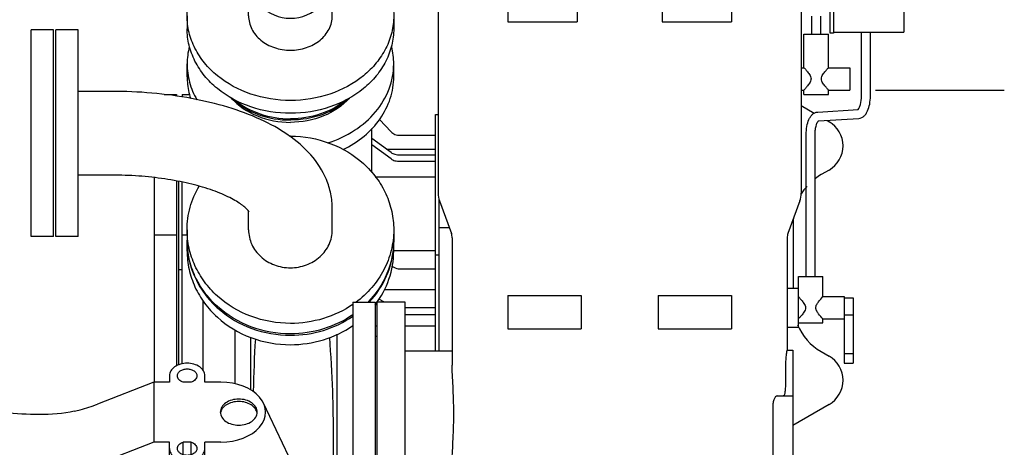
# Model space of a CAD drawing. Header units: millimetres. Extents: x 0 to 841, y 0 to 594.
# Tile 40 of 59: x 304 to 348, y 403 to 422. Entities that reach past the tile are written whole.
import ezdxf

# ---------------------------------------------------------------- set-up
doc = ezdxf.new("R2010")
doc.units = ezdxf.units.MM
doc.header["$LTSCALE"] = 46.255
doc.layers.get('0').update_dxf_attribs({"linetype": 'CONTINUOUS'})
for name, color, linetype in [('25007_060000_TLKGS_KGS_V_ABL8', 7, 'CONTINUOUS'), ('25007_061000_TLKGS_KGS_V_ABL22', 7, 'CONTINUOUS'), ('25007_641000_05_SIMPLE1_E_ABL23', 7, 'CONTINUOUS'), ('25007_644000_01_SIMPLE1_C_ABL47', 7, 'CONTINUOUS'), ('25007_644000_02_SIMPLE1_C_ABL45', 7, 'CONTINUOUS'), ('25007_765000_05_SIMPLE1_X_ABL53', 7, 'CONTINUOUS'), ('25007_833000_15_SIMPLE1_D_ABL15', 7, 'CONTINUOUS'), ('25007_836000_01_SIMPLE1_C_ABL30', 7, 'CONTINUOUS'), ('new_view_1_VBL0', 7, 'CONTINUOUS')]:
    doc.layers.add(name, color=color, linetype=linetype)

# ---------------------------------------------------------------- blocks, each defined once
blk = doc.blocks.new('25007_833000_15_SIMPLE1_T3_D_PBL52', base_point=(316.25, 421.514))
at = {"layer": '25007_833000_15_SIMPLE1_T3_D_PBL52', "color": 7, "linetype": 'CONTINUOUS'}
for p, q in [((313.625, 423.879), (313.625, 423.461)), ((318.875, 423.461), (318.875, 423.879)), ((314.325, 423.06), (318.175, 423.06)), ((314.325, 422.804), (318.175, 422.804)), ((314.375, 422.339), (314.375, 422.804)), ((318.125, 422.339), (318.125, 422.804)), ((311.625, 422.339), (311.625, 421.766)), ((320.875, 422.339), (320.875, 421.766))]:
    blk.add_line(p, q, dxfattribs=at)
blk.add_arc((316.25, 424.107), 1.875, 224.2502, 315.7498, dxfattribs=at)
for points, knots in [([(318.876, 425.458), (319.175, 425.289), (319.727, 424.893), (320.373, 424.136), (320.781, 423.268), (320.875, 422.645), (320.875, 422.339)], [0, 0, 0, 0, 0.266342, 0.520218, 0.763273, 1, 1, 1, 1]), ([(311.625, 422.339), (311.625, 422.613), (311.7, 423.169), (312.027, 423.957), (312.552, 424.664), (313.007, 425.054), (313.256, 425.227)], [0, 0, 0, 0, 0.238739, 0.482676, 0.735774, 1, 1, 1, 1]), ([(313.625, 423.718), (313.625, 423.632), (313.662, 423.457), (313.82, 423.238), (314.052, 423.094), (314.234, 423.06), (314.325, 423.06)], [0, 0, 0, 0, 0.242782, 0.489854, 0.742867, 1, 1, 1, 1]), ([(318.175, 423.06), (318.266, 423.06), (318.448, 423.094), (318.68, 423.238), (318.838, 423.457), (318.875, 423.632), (318.875, 423.718)], [0, 0, 0, 0, 0.257133, 0.510146, 0.757218, 1, 1, 1, 1]), ([(313.625, 423.461), (313.625, 423.376), (313.662, 423.2), (313.82, 422.982), (314.052, 422.837), (314.234, 422.804), (314.325, 422.804)], [0, 0, 0, 0, 0.242782, 0.489854, 0.742867, 1, 1, 1, 1]), ([(318.175, 422.804), (318.266, 422.804), (318.448, 422.837), (318.68, 422.982), (318.838, 423.2), (318.875, 423.376), (318.875, 423.461)], [0, 0, 0, 0, 0.257133, 0.510146, 0.757218, 1, 1, 1, 1]), ([(316.25, 418.551), (315.652, 418.551), (314.476, 418.736), (313.177, 419.429), (312.39, 420.209), (311.955, 420.869), (311.686, 421.588), (311.625, 422.091), (311.625, 422.339)], [0, 0, 0, 0, 0.271673, 0.530809, 0.653924, 0.772409, 0.887223, 1, 1, 1, 1]), ([(314.375, 422.339), (314.375, 422.138), (314.481, 421.716), (314.911, 421.208), (315.53, 420.879), (316.008, 420.803), (316.25, 420.803)], [0, 0, 0, 0, 0.226674, 0.46766, 0.727544, 1, 1, 1, 1]), ([(316.25, 420.803), (316.492, 420.803), (316.97, 420.879), (317.589, 421.208), (318.019, 421.716), (318.125, 422.138), (318.125, 422.339)], [0, 0, 0, 0, 0.272456, 0.53234, 0.773326, 1, 1, 1, 1]), ([(320.875, 422.339), (320.875, 422.091), (320.814, 421.588), (320.545, 420.869), (320.11, 420.209), (319.323, 419.429), (318.024, 418.736), (316.848, 418.551), (316.25, 418.551)], [0, 0, 0, 0, 0.112777, 0.227591, 0.346076, 0.469191, 0.728327, 1, 1, 1, 1]), ([(316.25, 417.977), (315.652, 417.977), (314.476, 418.162), (313.177, 418.855), (312.39, 419.635), (311.955, 420.295), (311.686, 421.015), (311.625, 421.517), (311.625, 421.766)], [0, 0, 0, 0, 0.271673, 0.530809, 0.653924, 0.772409, 0.887223, 1, 1, 1, 1]), ([(320.875, 421.766), (320.875, 421.517), (320.814, 421.015), (320.545, 420.295), (320.11, 419.635), (319.323, 418.855), (318.024, 418.162), (316.848, 417.977), (316.25, 417.977)], [0, 0, 0, 0, 0.112777, 0.227591, 0.346076, 0.469191, 0.728327, 1, 1, 1, 1]), ([(313.604, 418.659), (313.921, 418.31), (314.763, 417.752), (315.747, 417.571), (316.25, 417.571)], [0, 0, 0, 0, 0.483958, 1, 1, 1, 1]), ([(313.611, 418.647), (313.952, 418.332), (314.799, 417.836), (315.76, 417.674), (316.25, 417.674)], [0, 0, 0, 0, 0.486472, 1, 1, 1, 1]), ([(313.754, 418.579), (314.091, 418.303), (314.896, 417.872), (315.794, 417.731), (316.25, 417.731)], [0, 0, 0, 0, 0.488157, 1, 1, 1, 1]), ([(318.896, 418.659), (318.579, 418.31), (317.737, 417.752), (316.753, 417.571), (316.25, 417.571)], [0, 0, 0, 0, 0.483958, 1, 1, 1, 1]), ([(318.889, 418.647), (318.548, 418.332), (317.701, 417.836), (316.74, 417.674), (316.25, 417.674)], [0, 0, 0, 0, 0.486472, 1, 1, 1, 1]), ([(318.746, 418.579), (318.409, 418.303), (317.604, 417.872), (316.706, 417.731), (316.25, 417.731)], [0, 0, 0, 0, 0.488157, 1, 1, 1, 1])]:
    blk.add_open_spline(points, degree=3, knots=knots, dxfattribs=at)
blk = doc.blocks.new('25007_833000_15_SIMPLE1_D_ABL15', base_point=(318.238, 439.373))
at = {"layer": '25007_833000_15_SIMPLE1_T3_D_PBL52'}
blk.add_blockref('25007_833000_15_SIMPLE1_T3_D_PBL52', (316.25, 421.514), dxfattribs=at)
blk = doc.blocks.new('25007_062000_TLKGS_KGS_TL_V_ABL9', base_point=(299.639, 469.335))
at = {"layer": '25007_833000_15_SIMPLE1_D_ABL15'}
blk.add_blockref('25007_833000_15_SIMPLE1_D_ABL15', (318.238, 439.373), dxfattribs=at)
blk = doc.blocks.new('25007_641000_05_SIMPLE1_T3_E_PBL24', base_point=(311.246, 400.785))
at = {"layer": '25007_641000_05_SIMPLE1_T3_E_PBL24', "color": 7, "linetype": 'CONTINUOUS'}
for p, q in [((302.436, 405.53), (302.435, 406.563)), ((302.435, 406.563), (302.435, 405.657)), ((303.435, 406.563), (302.435, 406.563)), ((303.436, 405.658), (303.435, 406.563)), ((310.83, 406.223), (310.83, 405.941)), ((312.422, 405.94), (312.422, 406.223)), ((302.435, 405.657), (302.435, 404.911)), ((302.435, 405.656), (302.435, 405.657)), ((303.436, 404.952), (303.436, 405.658)), ((310.136, 405.941), (307.612, 404.954)), ((310.136, 405.941), (310.136, 403.254)), ((310.83, 405.941), (310.136, 405.941)), ((311.803, 405.94), (311.449, 405.94)), ((313.131, 405.94), (312.422, 405.94)), ((302.436, 404.953), (302.436, 405.53)), ((302.434, 404.782), (302.434, 403.223)), ((302.435, 404.911), (302.435, 404.784)), ((302.435, 404.784), (302.435, 404.782)), ((302.436, 403.223), (302.436, 404.953)), ((303.436, 403.223), (303.436, 404.952)), ((316.536, 401.864), (315.041, 405.005)), ((302.434, 403.223), (302.434, 403.222)), ((302.434, 403.222), (302.434, 402.475)), ((302.434, 403.221), (302.434, 403.222)), ((302.436, 403.095), (302.436, 403.223)), ((302.436, 402.348), (302.436, 403.095)), ((303.436, 402.476), (303.436, 403.223)), ((310.136, 403.254), (307.612, 402.267)), ((310.83, 403.254), (310.136, 403.254)), ((310.829, 400.684), (310.83, 403.254)), ((311.448, 402.689), (311.449, 403.254)), ((311.803, 403.254), (311.449, 403.254)), ((311.803, 402.689), (311.803, 403.254)), ((312.421, 400.623), (312.422, 403.254)), ((313.131, 403.254), (312.422, 403.254)), ((302.434, 402.475), (302.434, 402.347)), ((303.436, 402.167), (303.436, 402.476)), ((302.434, 402.347), (302.433, 399.779)), ((302.435, 399.651), (302.436, 402.348)), ((303.436, 401.381), (303.436, 402.167)), ((303.435, 399.779), (303.436, 401.381)), ((309.363, 401.268), (310.829, 401.267)), ((310.125, 401.061), (307.425, 401.061)), ((317.593, 400.821), (318.429, 400.632)), ((318.429, 400.919), (318.429, 400.353)), ((318.806, 400.918), (318.806, 400.919)), ((320.059, 397.666), (320.059, 400.918)), ((306.434, 398.162), (306.435, 400.551)), ((318.429, 400.353), (317.856, 400.353)), ((306.725, 400.202), (306.725, 399.365)), ((310.125, 399.86), (307.425, 399.86)), ((310.825, 400.202), (310.825, 399.365)), ((302.433, 399.777), (302.433, 399.031)), ((302.433, 399.776), (302.433, 399.777)), ((302.435, 398.904), (302.435, 399.651)), ((303.435, 398.904), (303.435, 399.779)), ((302.433, 399.031), (302.433, 398.903)), ((306.725, 399.365), (306.724, 397.456)), ((310.824, 397.455), (310.825, 399.365)), ((302.433, 398.904), (302.433, 398.903)), ((302.433, 398.903), (302.433, 397.343)), ((302.434, 397.173), (302.435, 398.904)), ((303.435, 397.625), (303.435, 398.904)), ((303.435, 397.625), (306.434, 398.162)), ((306.434, 398.162), (306.724, 398.162)), ((310.824, 398.161), (310.828, 398.161)), ((310.827, 396.606), (310.828, 398.186)), ((310.827, 398.161), (310.827, 397.455)), ((317.739, 398.232), (318.429, 398.232)), ((318.429, 398.232), (318.429, 397.666)), ((303.434, 396.596), (303.435, 397.625)), ((312.419, 396.606), (312.42, 398.023)), ((318.428, 396.605), (318.429, 397.666)), ((318.806, 397.666), (318.806, 397.666)), ((319.681, 397.666), (319.681, 397.666)), ((320.058, 396.604), (320.059, 397.666)), ((302.433, 397.343), (302.433, 397.173)), ((302.433, 397.341), (302.433, 397.343)), ((310.808, 396.612), (310.808, 397.362)), ((302.433, 397.173), (302.433, 396.469)), ((302.434, 396.468), (302.434, 397.173)), ((307.424, 396.961), (310.124, 396.96)), ((317.915, 397.17), (318.428, 397.17)), ((302.433, 396.469), (302.433, 396.468)), ((302.433, 396.468), (302.433, 395.563)), ((302.433, 395.563), (302.434, 396.468)), ((303.433, 395.563), (303.434, 396.596)), ((310.808, 395.905), (310.808, 396.612)), ((320.058, 395.903), (320.058, 396.604)), ((311.364, 396.074), (311.381, 396.07)), ((313.933, 395.492), (311.381, 396.07)), ((319.319, 396.031), (316.933, 395.491)), ((303.433, 395.563), (302.433, 395.563)), ((313.933, 394.785), (313.933, 395.492)), ((316.933, 395.491), (313.933, 395.492)), ((316.933, 394.784), (316.933, 395.491)), ((313.933, 394.785), (311.364, 395.366)), ((319.502, 395.365), (316.933, 394.784)), ((316.933, 394.784), (313.933, 394.785))]:
    blk.add_line(p, q, dxfattribs=at)
for points in [[(318.099, 399.732), (317.855, 400.354), (317.481, 401.022), (316.997, 401.653), (316.411, 402.23), (316.334, 402.287)], [(312.42, 397.961), (312.519, 397.909), (312.6, 397.856), (312.627, 397.835), (312.648, 397.815)]]:
    blk.add_lwpolyline(points, dxfattribs=at)
blk.add_ellipse((313.131, 404.597), major_axis=(2.005, -0.001), ratio=0.669973, start_param=-1.570552, end_param=1.571041, dxfattribs=at)
for points, knots in [([(312.422, 406.223), (312.422, 406.298), (312.373, 406.458), (312.188, 406.641), (311.927, 406.759), (311.626, 406.8), (311.325, 406.759), (311.064, 406.642), (310.878, 406.458), (310.83, 406.298), (310.83, 406.223)], [0, 0, 0, 0, 0.104727, 0.222326, 0.356022, 0.500016, 0.644005, 0.777691, 0.895279, 1, 1, 1, 1]), ([(311.188, 406.223), (311.188, 406.264), (311.215, 406.352), (311.317, 406.453), (311.46, 406.518), (311.626, 406.54), (311.792, 406.518), (311.935, 406.453), (312.037, 406.352), (312.063, 406.264), (312.063, 406.223)], [0, 0, 0, 0, 0.104724, 0.222315, 0.356007, 0.5, 0.643993, 0.777685, 0.895276, 1, 1, 1, 1]), ([(311.449, 405.94), (311.378, 405.962), (311.279, 406.016), (311.202, 406.131), (311.188, 406.193), (311.188, 406.223)], [0, 0, 0, 0, 0.542908, 0.779544, 1, 1, 1, 1]), ([(312.063, 406.223), (312.063, 406.193), (312.05, 406.13), (311.972, 406.016), (311.873, 405.962), (311.803, 405.94)], [0, 0, 0, 0, 0.220473, 0.457112, 1, 1, 1, 1]), ([(313.936, 405.18), (313.83, 405.18), (313.623, 405.152), (313.353, 405.03), (313.161, 404.84), (313.111, 404.674), (313.111, 404.597)], [0, 0, 0, 0, 0.287989, 0.555367, 0.790548, 1, 1, 1, 1]), ([(314.761, 404.596), (314.761, 404.674), (314.711, 404.84), (314.518, 405.03), (314.248, 405.152), (314.042, 405.18), (313.936, 405.18)], [0, 0, 0, 0, 0.209442, 0.444626, 0.712014, 1, 1, 1, 1]), ([(306.575, 404.637), (306.665, 404.658), (307.016, 404.744), (307.361, 404.856), (307.612, 404.954)], [0, 0, 0, 0, 0.253481, 1, 1, 1, 1]), ([(313.936, 405.074), (313.836, 405.074), (313.642, 405.049), (313.384, 404.941), (313.192, 404.773), (313.125, 404.623), (313.115, 404.55)], [0, 0, 0, 0, 0.284787, 0.551554, 0.789088, 1, 1, 1, 1]), ([(314.757, 404.549), (314.746, 404.622), (314.68, 404.772), (314.488, 404.941), (314.229, 405.049), (314.035, 405.074), (313.936, 405.074)], [0, 0, 0, 0, 0.210905, 0.448444, 0.715219, 1, 1, 1, 1]), ([(306.575, 404.637), (306.066, 404.52), (305.008, 404.448), (303.961, 404.522), (303.436, 404.576)], [0, 0, 0, 0, 0.497461, 1, 1, 1, 1]), ([(313.111, 404.597), (313.111, 404.52), (313.161, 404.354), (313.353, 404.163), (313.623, 404.041), (313.829, 404.013), (313.936, 404.013)], [0, 0, 0, 0, 0.209442, 0.444626, 0.712014, 1, 1, 1, 1]), ([(313.936, 404.013), (314.042, 404.013), (314.248, 404.041), (314.518, 404.163), (314.71, 404.353), (314.761, 404.519), (314.761, 404.596)], [0, 0, 0, 0, 0.287989, 0.555367, 0.790548, 1, 1, 1, 1]), ([(310.83, 402.971), (310.83, 402.897), (310.878, 402.736), (311.064, 402.553), (311.324, 402.435), (311.626, 402.394), (311.927, 402.435), (312.188, 402.553), (312.373, 402.736), (312.422, 402.896), (312.422, 402.971)], [0, 0, 0, 0, 0.104727, 0.222326, 0.356022, 0.500016, 0.644005, 0.777691, 0.895279, 1, 1, 1, 1]), ([(311.188, 402.971), (311.188, 403.001), (311.202, 403.064), (311.279, 403.178), (311.378, 403.232), (311.449, 403.254)], [0, 0, 0, 0, 0.220473, 0.457112, 1, 1, 1, 1]), ([(312.063, 402.971), (312.063, 402.93), (312.037, 402.842), (311.935, 402.741), (311.791, 402.676), (311.626, 402.654), (311.46, 402.677), (311.317, 402.741), (311.215, 402.842), (311.188, 402.93), (311.188, 402.971)], [0, 0, 0, 0, 0.104724, 0.222315, 0.356007, 0.5, 0.643993, 0.777685, 0.895276, 1, 1, 1, 1]), ([(311.803, 403.254), (311.873, 403.232), (311.972, 403.178), (312.05, 403.063), (312.063, 403.001), (312.063, 402.971)], [0, 0, 0, 0, 0.542908, 0.779544, 1, 1, 1, 1]), ([(307.612, 402.267), (307.529, 402.235), (307.19, 402.11), (306.841, 402.011), (306.575, 401.95)], [0, 0, 0, 0, 0.246393, 1, 1, 1, 1]), ([(303.435, 401.381), (303.964, 401.453), (305.016, 401.614), (306.058, 401.832), (306.575, 401.95)], [0, 0, 0, 0, 0.501122, 1, 1, 1, 1]), ([(316.536, 401.864), (316.553, 401.828), (316.611, 401.691), (316.642, 401.542), (316.642, 401.433)], [0, 0, 0, 0, 0.264714, 1, 1, 1, 1]), ([(309.363, 401.268), (309.1, 401.268), (308.575, 401.253), (307.92, 401.192), (307.467, 401.116), (307.211, 401.059), (307.021, 401.006), (306.835, 400.941), (306.686, 400.87), (306.577, 400.797), (306.504, 400.73), (306.449, 400.648), (306.435, 400.583), (306.435, 400.551)], [0, 0, 0, 0, 0.250275, 0.500518, 0.625655, 0.688229, 0.7508, 0.813358, 0.875865, 0.907107, 0.938279, 0.969278, 1, 1, 1, 1]), ([(312.421, 401.211), (312.585, 401.192), (313.229, 401.1), (313.862, 400.932), (314.316, 400.763)], [0, 0, 0, 0, 0.254655, 1, 1, 1, 1]), ([(316.642, 401.433), (316.642, 401.333), (316.603, 401.131), (316.424, 400.876), (316.158, 400.692), (315.713, 400.539), (315.069, 400.533), (314.567, 400.67), (314.316, 400.763)], [0, 0, 0, 0, 0.106868, 0.213266, 0.326011, 0.447509, 0.71278, 1, 1, 1, 1]), ([(319.039, 401.476), (318.955, 401.461), (318.797, 401.413), (318.597, 401.286), (318.462, 401.117), (318.429, 400.983), (318.429, 400.919)], [0, 0, 0, 0, 0.287334, 0.55036, 0.785084, 1, 1, 1, 1]), ([(318.806, 400.919), (318.806, 400.976), (318.862, 401.101), (318.974, 401.168), (319.038, 401.191)], [0, 0, 0, 0, 0.4559, 1, 1, 1, 1]), ([(307.425, 401.061), (307.324, 401.061), (307.12, 400.993), (306.902, 400.773), (306.761, 400.502), (306.725, 400.301), (306.725, 400.202)], [0, 0, 0, 0, 0.251001, 0.503483, 0.754472, 1, 1, 1, 1]), ([(310.825, 400.202), (310.825, 400.3), (310.789, 400.501), (310.649, 400.772), (310.43, 400.992), (310.226, 401.061), (310.125, 401.061)], [0, 0, 0, 0, 0.24553, 0.496517, 0.748997, 1, 1, 1, 1]), ([(319.038, 400.645), (318.974, 400.669), (318.862, 400.736), (318.806, 400.861), (318.806, 400.918)], [0, 0, 0, 0, 0.544119, 1, 1, 1, 1]), ([(310.829, 400.684), (310.829, 400.528), (310.862, 400.222), (310.961, 399.789), (311.063, 399.393), (311.117, 399.03), (311.075, 398.715), (310.989, 398.504), (310.918, 398.37), (310.874, 398.293), (310.843, 398.235), (310.828, 398.2), (310.828, 398.186)], [0, 0, 0, 0, 0.18196, 0.355714, 0.516671, 0.659067, 0.780029, 0.880741, 0.922491, 0.95716, 0.983392, 1, 1, 1, 1]), ([(312.42, 398.023), (312.42, 398.042), (312.408, 398.087), (312.379, 398.159), (312.34, 398.247), (312.274, 398.393), (312.189, 398.608), (312.131, 398.924), (312.173, 399.296), (312.32, 399.855), (312.421, 400.308), (312.421, 400.623)], [0, 0, 0, 0, 0.021271, 0.050904, 0.087521, 0.130024, 0.229879, 0.347807, 0.486519, 0.645741, 1, 1, 1, 1]), ([(307.425, 399.86), (307.335, 399.86), (307.16, 399.837), (306.931, 399.733), (306.768, 399.572), (306.725, 399.431), (306.725, 399.365)], [0, 0, 0, 0, 0.287942, 0.555311, 0.790515, 1, 1, 1, 1]), ([(310.825, 399.365), (310.825, 399.43), (310.782, 399.571), (310.619, 399.733), (310.39, 399.836), (310.215, 399.86), (310.125, 399.86)], [0, 0, 0, 0, 0.209492, 0.444686, 0.712046, 1, 1, 1, 1]), ([(307.06, 399.411), (307.06, 399.44), (307.078, 399.5), (307.148, 399.569), (307.246, 399.613), (307.36, 399.629), (307.474, 399.613), (307.572, 399.569), (307.642, 399.5), (307.66, 399.439), (307.66, 399.411)], [0, 0, 0, 0, 0.104747, 0.222352, 0.35604, 0.500016, 0.643988, 0.777665, 0.895259, 1, 1, 1, 1]), ([(307.66, 399.411), (307.66, 399.383), (307.642, 399.323), (307.572, 399.254), (307.474, 399.209), (307.36, 399.194), (307.246, 399.209), (307.148, 399.254), (307.078, 399.323), (307.06, 399.383), (307.06, 399.411)], [0, 0, 0, 0, 0.104747, 0.222352, 0.35604, 0.500016, 0.643988, 0.777665, 0.895259, 1, 1, 1, 1]), ([(309.89, 399.411), (309.89, 399.439), (309.908, 399.499), (309.978, 399.568), (310.076, 399.613), (310.19, 399.628), (310.304, 399.613), (310.402, 399.568), (310.472, 399.499), (310.49, 399.439), (310.49, 399.411)], [0, 0, 0, 0, 0.104747, 0.222352, 0.35604, 0.500016, 0.643988, 0.777665, 0.895259, 1, 1, 1, 1]), ([(310.49, 399.411), (310.49, 399.383), (310.472, 399.322), (310.402, 399.253), (310.304, 399.209), (310.19, 399.193), (310.076, 399.209), (309.978, 399.253), (309.908, 399.322), (309.89, 399.383), (309.89, 399.411)], [0, 0, 0, 0, 0.104747, 0.222352, 0.35604, 0.500016, 0.643988, 0.777665, 0.895259, 1, 1, 1, 1]), ([(318.099, 399.732), (318.111, 399.696), (318.15, 399.553), (318.168, 399.404), (318.168, 399.293)], [0, 0, 0, 0, 0.252973, 1, 1, 1, 1]), ([(318.168, 399.293), (318.168, 399.105), (318.088, 398.714), (317.872, 398.383), (317.739, 398.232)], [0, 0, 0, 0, 0.483356, 1, 1, 1, 1]), ([(317.739, 398.232), (317.768, 398.146), (317.87, 397.801), (317.915, 397.439), (317.915, 397.17)], [0, 0, 0, 0, 0.253294, 1, 1, 1, 1]), ([(317.915, 397.17), (317.585, 396.784), (316.847, 396.368), (315.779, 396.165), (314.912, 396.183), (314.09, 396.38), (313.381, 396.74), (312.845, 397.237), (312.634, 397.656), (312.58, 397.866)], [0, 0, 0, 0, 0.243428, 0.380299, 0.519671, 0.655301, 0.781837, 0.896368, 1, 1, 1, 1]), ([(318.429, 397.666), (318.429, 397.59), (318.478, 397.426), (318.668, 397.238), (318.935, 397.118), (319.244, 397.076), (319.552, 397.117), (319.819, 397.238), (320.009, 397.426), (320.059, 397.59), (320.059, 397.666)], [0, 0, 0, 0, 0.104727, 0.222326, 0.356022, 0.500016, 0.644005, 0.777691, 0.895279, 1, 1, 1, 1]), ([(318.806, 397.666), (318.806, 397.707), (318.833, 397.795), (318.935, 397.896), (319.078, 397.961), (319.244, 397.983), (319.409, 397.961), (319.553, 397.896), (319.655, 397.795), (319.681, 397.707), (319.681, 397.666)], [0, 0, 0, 0, 0.104721, 0.222309, 0.355995, 0.499984, 0.643978, 0.777674, 0.895273, 1, 1, 1, 1]), ([(319.681, 397.666), (319.681, 397.625), (319.654, 397.537), (319.553, 397.436), (319.409, 397.372), (319.244, 397.349), (319.078, 397.372), (318.935, 397.436), (318.833, 397.537), (318.806, 397.625), (318.806, 397.666)], [0, 0, 0, 0, 0.104721, 0.222309, 0.355995, 0.499984, 0.643978, 0.777674, 0.895273, 1, 1, 1, 1]), ([(306.724, 397.456), (306.724, 397.39), (306.767, 397.249), (306.93, 397.088), (307.159, 396.984), (307.334, 396.961), (307.424, 396.961)], [0, 0, 0, 0, 0.209492, 0.444686, 0.712046, 1, 1, 1, 1]), ([(307.059, 397.41), (307.059, 397.438), (307.078, 397.498), (307.147, 397.568), (307.246, 397.612), (307.359, 397.627), (307.473, 397.612), (307.571, 397.568), (307.641, 397.498), (307.659, 397.438), (307.659, 397.41)], [0, 0, 0, 0, 0.104747, 0.222352, 0.35604, 0.500016, 0.643988, 0.777665, 0.895259, 1, 1, 1, 1]), ([(307.659, 397.41), (307.659, 397.382), (307.641, 397.321), (307.571, 397.252), (307.473, 397.208), (307.359, 397.192), (307.246, 397.208), (307.147, 397.252), (307.077, 397.321), (307.059, 397.382), (307.059, 397.41)], [0, 0, 0, 0, 0.104747, 0.222352, 0.35604, 0.500016, 0.643988, 0.777665, 0.895259, 1, 1, 1, 1]), ([(309.889, 397.409), (309.889, 397.437), (309.908, 397.498), (309.977, 397.567), (310.076, 397.611), (310.189, 397.627), (310.303, 397.611), (310.401, 397.567), (310.471, 397.498), (310.489, 397.437), (310.489, 397.409)], [0, 0, 0, 0, 0.104747, 0.222352, 0.35604, 0.500016, 0.643988, 0.777665, 0.895259, 1, 1, 1, 1]), ([(310.489, 397.409), (310.489, 397.381), (310.471, 397.321), (310.401, 397.252), (310.303, 397.207), (310.189, 397.192), (310.076, 397.207), (309.977, 397.252), (309.907, 397.321), (309.889, 397.381), (309.889, 397.409)], [0, 0, 0, 0, 0.104747, 0.222352, 0.35604, 0.500016, 0.643988, 0.777665, 0.895259, 1, 1, 1, 1]), ([(310.124, 396.96), (310.214, 396.96), (310.389, 396.984), (310.618, 397.087), (310.782, 397.249), (310.824, 397.39), (310.824, 397.455)], [0, 0, 0, 0, 0.287942, 0.555311, 0.790515, 1, 1, 1, 1]), ([(310.808, 396.612), (310.808, 396.553), (310.838, 396.426), (310.96, 396.265), (311.142, 396.142), (311.287, 396.091), (311.364, 396.074)], [0, 0, 0, 0, 0.21638, 0.451296, 0.713385, 1, 1, 1, 1]), ([(310.827, 396.606), (310.827, 396.548), (310.856, 396.424), (310.973, 396.266), (311.149, 396.143), (311.289, 396.092), (311.364, 396.074)], [0, 0, 0, 0, 0.216972, 0.451993, 0.713733, 1, 1, 1, 1]), ([(311.381, 396.07), (311.501, 396.043), (311.748, 396.03), (312.088, 396.124), (312.31, 396.296), (312.404, 396.47), (312.419, 396.561), (312.419, 396.606)], [0, 0, 0, 0, 0.282232, 0.554153, 0.792281, 0.898712, 1, 1, 1, 1]), ([(318.428, 396.605), (318.428, 396.524), (318.485, 396.349), (318.696, 396.156), (318.988, 396.04), (319.208, 396.023), (319.319, 396.031)], [0, 0, 0, 0, 0.207964, 0.443885, 0.712881, 1, 1, 1, 1]), ([(319.319, 396.031), (319.417, 396.037), (319.604, 396.074), (319.846, 396.198), (320.015, 396.379), (320.058, 396.532), (320.058, 396.604)], [0, 0, 0, 0, 0.288255, 0.554019, 0.788776, 1, 1, 1, 1]), ([(311.364, 395.366), (311.287, 395.384), (311.141, 395.434), (310.96, 395.558), (310.838, 395.719), (310.808, 395.845), (310.808, 395.905)], [0, 0, 0, 0, 0.286607, 0.548699, 0.783617, 1, 1, 1, 1]), ([(320.058, 395.903), (320.058, 395.843), (320.028, 395.717), (319.906, 395.556), (319.724, 395.433), (319.579, 395.382), (319.502, 395.365)], [0, 0, 0, 0, 0.216397, 0.451312, 0.713394, 1, 1, 1, 1])]:
    blk.add_open_spline(points, degree=3, knots=knots, dxfattribs=at)
blk.add_open_spline([(320.059, 400.918), (320.059, 400.954), (320.054, 400.99), (320.045, 401.025)], degree=3, dxfattribs=at)
blk = doc.blocks.new('25007_641000_05_SIMPLE1_E_ABL23', base_point=(311.517, 391.81))
at = {"layer": '25007_641000_05_SIMPLE1_T3_E_PBL24'}
blk.add_blockref('25007_641000_05_SIMPLE1_T3_E_PBL24', (311.246, 400.785), dxfattribs=at)
blk = doc.blocks.new('25007_836000_01_SIMPLE1_T2_C_PBL31', base_point=(305.15, 417.085))
at = {"layer": '25007_836000_01_SIMPLE1_T2_C_PBL31', "color": 7, "linetype": 'CONTINUOUS'}
for p, q in [((304.65, 412.46), (304.65, 421.71)), ((305.65, 421.71), (304.65, 421.71)), ((305.65, 412.46), (305.65, 421.71)), ((305.65, 412.46), (304.65, 412.46))]:
    blk.add_line(p, q, dxfattribs=at)
blk = doc.blocks.new('25007_836000_01_SIMPLE1_T1_C_PBL33', base_point=(313.312, 414.907))
at = {"layer": '25007_836000_01_SIMPLE1_T1_C_PBL33', "color": 7, "linetype": 'CONTINUOUS'}
for p, q in [((305.75, 412.46), (305.75, 421.71)), ((306.75, 421.71), (305.75, 421.71)), ((306.75, 412.46), (306.75, 421.71)), ((308.25, 418.96), (306.75, 418.96)), ((308.25, 415.21), (306.75, 415.21)), ((314.375, 412.76), (314.375, 413.599)), ((314.375, 412.76), (314.375, 413.599)), ((318.125, 412.76), (318.125, 413.704)), ((318.125, 412.76), (318.125, 413.704)), ((311.625, 412.76), (311.625, 412.295)), ((320.875, 412.76), (320.875, 412.295)), ((306.75, 412.46), (305.75, 412.46))]:
    blk.add_line(p, q, dxfattribs=at)
blk.add_arc((316.25, 411.853), 5.1, 90, 90.5705, dxfattribs=at)
for points, knots in [([(318.125, 413.704), (318.125, 413.927), (318.079, 414.374), (317.816, 415.223), (317.199, 416.169), (316.153, 417.059), (314.885, 417.754), (313.424, 418.289), (311.21, 418.813), (309.447, 418.96), (308.25, 418.96)], [0, 0, 0, 0, 0.054773, 0.109206, 0.216702, 0.326222, 0.442855, 0.569596, 0.706473, 1, 1, 1, 1]), ([(316.25, 416.952), (316.849, 416.952), (318.044, 416.741), (319.337, 415.967), (320.116, 415.111), (320.548, 414.38), (320.815, 413.587), (320.875, 413.035), (320.875, 412.76)], [0, 0, 0, 0, 0.260546, 0.514673, 0.638816, 0.760702, 0.880832, 1, 1, 1, 1]), ([(314.4, 413.565), (314.403, 413.558), (314.38, 413.6), (314.364, 413.615), (314.323, 413.665), (314.272, 413.716), (314.203, 413.779), (314.117, 413.848), (313.973, 413.953), (313.752, 414.091), (313.439, 414.254), (313.072, 414.416), (312.655, 414.569), (312.196, 414.712), (311.7, 414.84), (311.173, 414.951), (310.424, 415.077), (309.447, 415.182), (308.653, 415.21), (308.25, 415.21)], [0, 0, 0, 0, 0.003532, 0.009372, 0.018056, 0.029576, 0.043865, 0.060819, 0.080309, 0.126333, 0.180841, 0.242795, 0.311255, 0.385364, 0.464332, 0.547415, 0.633898, 0.814259, 1, 1, 1, 1]), ([(311.625, 412.76), (311.625, 413.1), (311.718, 413.786), (311.988, 414.423), (312.161, 414.719)], [0, 0, 0, 0, 0.496988, 1, 1, 1, 1]), ([(316.25, 408.569), (315.651, 408.569), (314.456, 408.779), (313.163, 409.553), (312.384, 410.41), (311.952, 411.14), (311.685, 411.934), (311.625, 412.486), (311.625, 412.76)], [0, 0, 0, 0, 0.260546, 0.514673, 0.638816, 0.760702, 0.880832, 1, 1, 1, 1]), ([(314.375, 412.76), (314.375, 412.538), (314.476, 412.083), (314.9, 411.518), (315.523, 411.147), (316.25, 411.018), (316.977, 411.147), (317.6, 411.518), (318.024, 412.083), (318.125, 412.538), (318.125, 412.76)], [0, 0, 0, 0, 0.119275, 0.241981, 0.369382, 0.5, 0.630618, 0.758019, 0.880725, 1, 1, 1, 1]), ([(320.875, 412.76), (320.875, 412.451), (320.798, 411.826), (320.458, 410.94), (319.913, 410.145), (319.435, 409.705), (319.173, 409.512)], [0, 0, 0, 0, 0.244556, 0.4916, 0.743077, 1, 1, 1, 1]), ([(316.25, 408.104), (315.651, 408.104), (314.456, 408.314), (313.163, 409.088), (312.384, 409.945), (311.952, 410.675), (311.685, 411.469), (311.625, 412.021), (311.625, 412.295)], [0, 0, 0, 0, 0.260546, 0.514673, 0.638816, 0.760702, 0.880832, 1, 1, 1, 1]), ([(320.875, 412.295), (320.875, 411.789), (320.664, 410.754), (320.072, 409.884), (319.709, 409.513)], [0, 0, 0, 0, 0.493797, 1, 1, 1, 1]), ([(319.049, 409.423), (318.646, 409.146), (317.74, 408.714), (316.748, 408.569), (316.25, 408.569)], [0, 0, 0, 0, 0.495588, 1, 1, 1, 1]), ([(319.049, 408.959), (318.646, 408.681), (317.74, 408.249), (316.748, 408.104), (316.25, 408.104)], [0, 0, 0, 0, 0.495588, 1, 1, 1, 1])]:
    blk.add_open_spline(points, degree=3, knots=knots, dxfattribs=at)
blk = doc.blocks.new('25007_836000_01_SIMPLE1_T3_C_PBL49', base_point=(310.65, 409.24))
at = {"layer": '25007_836000_01_SIMPLE1_T3_C_PBL49', "color": 7, "linetype": 'CONTINUOUS'}
for p, q in [((310.15, 412.54), (310.15, 405.941)), ((310.15, 412.54), (311.15, 412.54)), ((311.15, 412.54), (311.15, 406.672))]:
    blk.add_line(p, q, dxfattribs=at)
blk = doc.blocks.new('25007_836000_01_SIMPLE1_C_ABL30', base_point=(312.762, 413.825))
at = {"layer": '25007_836000_01_SIMPLE1_T1_C_PBL33'}
blk.add_blockref('25007_836000_01_SIMPLE1_T1_C_PBL33', (313.312, 414.907), dxfattribs=at)
at = {"layer": '25007_836000_01_SIMPLE1_T2_C_PBL31'}
blk.add_blockref('25007_836000_01_SIMPLE1_T2_C_PBL31', (305.15, 417.085), dxfattribs=at)
at = {"layer": '25007_836000_01_SIMPLE1_T3_C_PBL49'}
blk.add_blockref('25007_836000_01_SIMPLE1_T3_C_PBL49', (310.65, 409.24), dxfattribs=at)
blk = doc.blocks.new('25007_644000_02_SIMPLE1_T2_C_PBL46', base_point=(310.65, 415.683))
at = {"layer": '25007_644000_02_SIMPLE1_T2_C_PBL46', "color": 7, "linetype": 'CONTINUOUS'}
for p, q in [((310.59, 418.825), (311.15, 418.825)), ((311.15, 418.825), (311.15, 418.744)), ((310.15, 415.098), (310.15, 412.54)), ((311.15, 414.946), (311.15, 412.54))]:
    blk.add_line(p, q, dxfattribs=at)
blk = doc.blocks.new('25007_644000_02_SIMPLE1_T1_C_PBL51', base_point=(317.075, 415.976))
at = {"layer": '25007_644000_02_SIMPLE1_T1_C_PBL51', "color": 7, "linetype": 'CONTINUOUS'}
for p, q in [((311.625, 419.613), (311.625, 420.187)), ((320.875, 419.613), (320.875, 420.187)), ((311.4, 418.82), (311.4, 418.707)), ((311.4, 418.82), (311.74, 418.82)), ((322.75, 411.64), (322.75, 417.92)), ((322.75, 417.92), (322.865, 417.92)), ((320.756, 417.15), (320.231, 417.7)), ((319.9, 415.323), (319.9, 417.301)), ((320.756, 416.224), (319.9, 416.853)), ((321.15, 416.992), (322.75, 416.992)), ((320.756, 415.938), (319.9, 416.566)), ((320.558, 416.37), (322.75, 416.37)), ((321.15, 416.114), (322.75, 416.114)), ((321.15, 415.828), (322.75, 415.828)), ((311.25, 410.99), (311.25, 414.927)), ((311.4, 412.54), (311.4, 414.9)), ((320.042, 415.136), (322.75, 415.136)), ((322.9, 414.149), (322.9, 412.87)), ((320.875, 411.836), (322.75, 411.836))]:
    blk.add_line(p, q, dxfattribs=at)
for centre, start, end in [((314.765, 420.184), 165.6663, 179.9518), ((317.735, 420.184), 0.0482, 14.3337)]:
    blk.add_arc(centre, 3.14, start, end, dxfattribs=at)
for points, knots in [([(311.625, 420.187), (311.625, 419.911), (311.701, 419.35), (311.919, 418.83), (312.059, 418.585)], [0, 0, 0, 0, 0.494541, 1, 1, 1, 1]), ([(317.918, 416.653), (318.34, 416.787), (319.133, 417.152), (320.099, 417.984), (320.728, 419.025), (320.875, 419.807), (320.875, 420.187)], [0, 0, 0, 0, 0.270303, 0.526292, 0.767766, 1, 1, 1, 1]), ([(311.625, 419.613), (311.625, 419.531), (311.638, 419.203), (311.703, 418.877), (311.779, 418.642)], [0, 0, 0, 0, 0.249124, 1, 1, 1, 1]), ([(318.607, 416.354), (318.942, 416.516), (319.563, 416.909), (320.299, 417.695), (320.767, 418.616), (320.875, 419.286), (320.875, 419.613)], [0, 0, 0, 0, 0.267669, 0.522126, 0.764637, 1, 1, 1, 1]), ([(320.756, 417.15), (320.804, 417.099), (320.93, 417.018), (321.076, 416.992), (321.15, 416.992)], [0, 0, 0, 0, 0.484653, 1, 1, 1, 1]), ([(320.756, 416.224), (320.808, 416.186), (320.938, 416.131), (321.076, 416.114), (321.15, 416.114)], [0, 0, 0, 0, 0.465759, 1, 1, 1, 1]), ([(320.756, 415.938), (320.808, 415.9), (320.938, 415.844), (321.076, 415.828), (321.15, 415.828)], [0, 0, 0, 0, 0.465759, 1, 1, 1, 1])]:
    blk.add_open_spline(points, degree=3, knots=knots, dxfattribs=at)
blk = doc.blocks.new('25007_644000_02_SIMPLE1_C_ABL45', base_point=(316.525, 415.976))
at = {"layer": '25007_644000_02_SIMPLE1_T1_C_PBL51'}
blk.add_blockref('25007_644000_02_SIMPLE1_T1_C_PBL51', (317.075, 415.976), dxfattribs=at)
at = {"layer": '25007_644000_02_SIMPLE1_T2_C_PBL46'}
blk.add_blockref('25007_644000_02_SIMPLE1_T2_C_PBL46', (310.65, 415.683), dxfattribs=at)
blk = doc.blocks.new('25007_644000_01_SIMPLE1_T2_C_PBL48', base_point=(310.65, 409.24))
at = {"layer": '25007_644000_01_SIMPLE1_T2_C_PBL48', "color": 7, "linetype": 'CONTINUOUS'}
for p, q in [((310.15, 412.54), (310.15, 405.941)), ((310.15, 412.54), (311.15, 412.54)), ((311.15, 412.54), (311.15, 406.672))]:
    blk.add_line(p, q, dxfattribs=at)
blk = doc.blocks.new('25007_644000_01_SIMPLE1_T1_C_PBL50', base_point=(317.303, 406.803))
at = {"layer": '25007_644000_01_SIMPLE1_T1_C_PBL50', "color": 7, "linetype": 'CONTINUOUS'}
for p, q in [((322.9, 412.87), (322.9, 407.32)), ((322.9, 412.87), (323.356, 412.87)), ((311.4, 406.76), (311.4, 412.54)), ((311.4, 412.54), (311.625, 412.54)), ((311.625, 411.808), (311.625, 412.231)), ((320.875, 411.808), (320.875, 412.231)), ((322.75, 407.32), (322.75, 411.64)), ((322.75, 411.64), (322.9, 411.64)), ((311.25, 406.717), (311.25, 410.99)), ((311.25, 410.99), (311.4, 410.99)), ((321.15, 411.013), (322.75, 411.013)), ((320.466, 410.09), (322.75, 410.09)), ((312.35, 406.453), (312.35, 409.558)), ((320.469, 409.52), (320.211, 409.659)), ((320.14, 409.381), (320.048, 409.43)), ((321.39, 409.283), (322.75, 409.283)), ((321.39, 408.966), (322.75, 408.966)), ((313.775, 405.864), (313.775, 408.27)), ((320.04, 408.457), (320.14, 408.457)), ((321.39, 408.457), (322.75, 408.457)), ((314.475, 405.586), (314.475, 407.946)), ((318.35, 401.19), (318.35, 408.084)), ((318.181, 401.406), (318.181, 403.476)), ((318.181, 401.74), (318.35, 401.74)), ((318.35, 401.19), (318.531, 401.19))]:
    blk.add_line(p, q, dxfattribs=at)
for centre, radius, start, end in [((315.423, 412.231), 3.798, 179.786, 180), ((315.423, 412.231), 3.798, 180, 180.3816), ((317.077, 412.231), 3.798, 0, 0.214), ((317.077, 412.231), 3.798, 359.6184, 360), ((373.603, 404.36), 59.029, 176.58359, 178.87552), ((317.081, 401.403), 1.1, 322.7433, 360)]:
    blk.add_arc(centre, radius, start, end, dxfattribs=at)
for points, knots in [([(311.625, 411.808), (311.625, 411.534), (311.685, 410.982), (311.952, 410.188), (312.384, 409.458), (313.163, 408.601), (314.456, 407.827), (315.651, 407.617), (316.25, 407.617)], [0, 0, 0, 0, 0.119168, 0.239298, 0.361184, 0.485327, 0.739454, 1, 1, 1, 1]), ([(311.63, 412.045), (311.643, 411.778), (311.726, 411.244), (312.015, 410.483), (312.459, 409.786), (313.238, 408.971), (314.505, 408.239), (315.667, 408.039), (316.25, 408.039)], [0, 0, 0, 0, 0.119106, 0.239316, 0.361336, 0.485587, 0.739747, 1, 1, 1, 1]), ([(319.776, 409.518), (320.098, 409.862), (320.628, 410.654), (320.848, 411.585), (320.87, 412.045)], [0, 0, 0, 0, 0.505796, 1, 1, 1, 1]), ([(320.047, 409.416), (320.31, 409.758), (320.729, 410.523), (320.875, 411.385), (320.875, 411.808)], [0, 0, 0, 0, 0.504535, 1, 1, 1, 1]), ([(320.809, 411.135), (320.832, 411.115), (320.932, 411.045), (321.058, 411.013), (321.15, 411.013)], [0, 0, 0, 0, 0.24705, 1, 1, 1, 1]), ([(316.25, 408.039), (316.747, 408.039), (317.739, 408.184), (318.645, 408.616), (319.047, 408.893)], [0, 0, 0, 0, 0.504405, 1, 1, 1, 1]), ([(316.25, 407.617), (316.747, 407.617), (317.739, 407.762), (318.645, 408.193), (319.047, 408.47)], [0, 0, 0, 0, 0.504405, 1, 1, 1, 1]), ([(318.181, 403.476), (318.181, 404.161), (318.15, 405.651), (318.068, 407.139), (318.008, 407.941)], [0, 0, 0, 0, 0.460402, 1, 1, 1, 1])]:
    blk.add_open_spline(points, degree=3, knots=knots, dxfattribs=at)
blk = doc.blocks.new('25007_644000_01_SIMPLE1_C_ABL47', base_point=(316.753, 406.803))
at = {"layer": '25007_644000_01_SIMPLE1_T1_C_PBL50'}
blk.add_blockref('25007_644000_01_SIMPLE1_T1_C_PBL50', (317.303, 406.803), dxfattribs=at)
at = {"layer": '25007_644000_01_SIMPLE1_T2_C_PBL48'}
blk.add_blockref('25007_644000_01_SIMPLE1_T2_C_PBL48', (310.65, 409.24), dxfattribs=at)
blk = doc.blocks.new('25007_765000_05_SIMPLE1_T2_X_PBL54', base_point=(319.54, 404.52))
at = {"layer": '25007_765000_05_SIMPLE1_T2_X_PBL54', "color": 7, "linetype": 'CONTINUOUS'}
for p, q in [((319.04, 409.52), (319.04, 399.52)), ((319.04, 409.52), (320.04, 409.52)), ((320.04, 409.52), (320.04, 399.52)), ((319.04, 399.52), (320.04, 399.52))]:
    blk.add_line(p, q, dxfattribs=at)
blk = doc.blocks.new('25007_765000_05_SIMPLE1_T1_X_PBL55', base_point=(331.877, 412.445))
at = {"layer": '25007_765000_05_SIMPLE1_T1_X_PBL55', "color": 7, "linetype": 'CONTINUOUS'}
for p, q in [((340.415, 421.57), (340.415, 425.87)), ((340.565, 425.87), (340.565, 421.57)), ((343.715, 424.709), (343.715, 421.609)), ((322.865, 423.557), (322.865, 414.397)), ((325.99, 423.57), (325.99, 422.07)), ((329.091, 423.557), (329.091, 422.07)), ((332.889, 423.557), (332.889, 422.07)), ((335.99, 423.57), (335.99, 422.07)), ((339.115, 423.557), (339.115, 414.397)), ((339.59, 421.52), (339.59, 422.325)), ((339.99, 421.52), (339.99, 422.325)), ((325.99, 422.07), (329.091, 422.07)), ((332.889, 422.07), (335.99, 422.07)), ((339.24, 420.02), (339.24, 421.52)), ((339.24, 421.52), (340.34, 421.52)), ((340.34, 420.02), (340.34, 421.52)), ((340.565, 421.57), (340.415, 421.57)), ((340.565, 421.609), (343.715, 421.609)), ((341.815, 418.749), (341.815, 421.609)), ((342.215, 418.749), (342.215, 421.609)), ((339.115, 420.02), (339.24, 420.02)), ((340.34, 420.02), (341.29, 420.02)), ((341.29, 420.02), (341.29, 419.02)), ((339.115, 419.02), (339.24, 419.02)), ((339.24, 418.82), (339.24, 419.02)), ((339.24, 418.82), (340.34, 418.82)), ((340.34, 418.82), (340.34, 419.02)), ((340.34, 419.02), (341.29, 419.02)), ((339.115, 418.323), (339.701, 417.985)), ((339.857, 418.035), (341.673, 418.149)), ((339.895, 417.636), (341.698, 417.75)), ((340.266, 417.66), (340.364, 417.603)), ((339.34, 410.664), (339.34, 417.035)), ((339.74, 410.664), (339.74, 417.035)), ((340.365, 415.437), (340.008, 415.232)), ((322.925, 414.056), (323.454, 412.6)), ((339.055, 414.056), (338.526, 412.6)), ((338.758, 413.066), (338.758, 410.145)), ((323.49, 412.395), (323.49, 406.703)), ((338.49, 412.395), (338.49, 407.37)), ((338.99, 408.395), (338.99, 410.664)), ((338.99, 410.664), (340.09, 410.664)), ((340.09, 409.77), (340.09, 410.664)), ((338.49, 410.145), (338.99, 410.145)), ((325.99, 409.82), (325.99, 408.32)), ((325.99, 409.82), (329.27, 409.82)), ((329.27, 409.82), (329.27, 408.32)), ((332.71, 409.82), (332.71, 408.32)), ((332.71, 409.82), (335.99, 409.82)), ((335.99, 409.82), (335.99, 408.32)), ((340.09, 409.77), (341.04, 409.77)), ((341.04, 409.77), (341.04, 406.79)), ((341.04, 409.711), (341.44, 409.711)), ((341.44, 409.711), (341.44, 406.79)), ((320.14, 399.52), (320.14, 409.52)), ((321.39, 409.52), (320.14, 409.52)), ((321.39, 399.52), (321.39, 409.52)), ((340.09, 408.589), (340.09, 408.77)), ((340.09, 408.77), (341.04, 408.77)), ((341.04, 408.957), (341.44, 408.957)), ((325.99, 408.32), (329.27, 408.32)), ((332.71, 408.32), (335.99, 408.32)), ((338.49, 408.395), (338.99, 408.395)), ((338.99, 408.589), (340.09, 408.589)), ((320.14, 407.983), (320.04, 407.983)), ((338.484, 407.37), (338.74, 407.37)), ((338.74, 407.37), (338.74, 401.67)), ((323.49, 407.32), (321.39, 407.32)), ((340.013, 407.306), (340.363, 407.105)), ((341.04, 407.217), (341.44, 407.217)), ((338.409, 406.57), (338.409, 405.82)), ((341.04, 406.79), (341.44, 406.79)), ((338.043, 405.32), (338.74, 405.32)), ((337.842, 404.82), (337.842, 402.42)), ((340.365, 404.938), (338.74, 404))]:
    blk.add_line(p, q, dxfattribs=at)
for centre, radius, start, end in [((339.74, 416.52), 1.25, 300, 60.0419), ((341.258, 413.066), 2.5, 120, 126.9449), ((323.865, 414.397), 1, 180, 199.9645), ((338.115, 414.397), 1, 340.0355, 360), ((341.258, 413.066), 2.5, 138.8095, 148.706), ((341.258, 413.066), 2.5, 175.255, 180), ((322.89, 412.395), 0.6, 0, 19.9645), ((339.09, 412.395), 0.6, 160.0355, 180), ((341.258, 409.474), 2.5, 202.7407, 240.1208), ((339.74, 406.021), 1.25, 300, 60.1208)]:
    blk.add_arc(centre, radius, start, end, dxfattribs=at)
for points, knots in [([(339.24, 420.02), (339.253, 420.006), (339.299, 419.955), (339.385, 419.855), (339.497, 419.716), (339.561, 419.589), (339.561, 419.52)], [0, 0, 0, 0, 0.097647, 0.339837, 0.655065, 1, 1, 1, 1]), ([(340.019, 419.52), (340.019, 419.589), (340.083, 419.716), (340.195, 419.855), (340.281, 419.955), (340.327, 420.006), (340.34, 420.02)], [0, 0, 0, 0, 0.344935, 0.660164, 0.902353, 1, 1, 1, 1]), ([(339.561, 419.52), (339.561, 419.451), (339.497, 419.324), (339.385, 419.185), (339.299, 419.085), (339.253, 419.034), (339.24, 419.02)], [0, 0, 0, 0, 0.344935, 0.660163, 0.902353, 1, 1, 1, 1]), ([(340.34, 419.02), (340.327, 419.034), (340.281, 419.085), (340.195, 419.185), (340.083, 419.324), (340.019, 419.451), (340.019, 419.52)], [0, 0, 0, 0, 0.097647, 0.339837, 0.655065, 1, 1, 1, 1]), ([(341.667, 418.153), (341.687, 418.174), (341.728, 418.243), (341.797, 418.439), (341.815, 418.62), (341.815, 418.749)], [0, 0, 0, 0, 0.140371, 0.378355, 1, 1, 1, 1]), ([(341.698, 417.75), (341.743, 417.752), (341.831, 417.776), (341.941, 417.854), (342.029, 417.961), (342.123, 418.138), (342.196, 418.404), (342.215, 418.63), (342.215, 418.749)], [0, 0, 0, 0, 0.109584, 0.217875, 0.328202, 0.445392, 0.708246, 1, 1, 1, 1]), ([(339.34, 417.035), (339.34, 417.154), (339.359, 417.38), (339.432, 417.647), (339.526, 417.823), (339.614, 417.93), (339.724, 418.008), (339.812, 418.032), (339.857, 418.035)], [0, 0, 0, 0, 0.291755, 0.554611, 0.6718, 0.782126, 0.890417, 1, 1, 1, 1]), ([(339.74, 417.035), (339.74, 417.11), (339.749, 417.252), (339.788, 417.439), (339.837, 417.563), (339.878, 417.62), (339.892, 417.636), (339.898, 417.639)], [0, 0, 0, 0, 0.352453, 0.666692, 0.900353, 0.970581, 1, 1, 1, 1]), ([(338.99, 409.77), (339.003, 409.756), (339.049, 409.705), (339.135, 409.605), (339.247, 409.467), (339.344, 409.27), (339.247, 409.073), (339.135, 408.935), (339.049, 408.835), (339.003, 408.784), (338.99, 408.77)], [0, 0, 0, 0, 0.048824, 0.16992, 0.327537, 0.5, 0.672463, 0.83008, 0.951176, 1, 1, 1, 1]), ([(339.769, 409.27), (339.769, 409.32), (339.805, 409.419), (339.922, 409.582), (340.022, 409.695), (340.09, 409.77)], [0, 0, 0, 0, 0.248258, 0.498725, 1, 1, 1, 1]), ([(340.09, 408.77), (340.022, 408.845), (339.922, 408.958), (339.805, 409.121), (339.769, 409.22), (339.769, 409.27)], [0, 0, 0, 0, 0.501275, 0.751742, 1, 1, 1, 1]), ([(338.484, 407.37), (338.482, 407.37), (338.479, 407.363), (338.475, 407.353), (338.47, 407.333), (338.462, 407.294), (338.451, 407.227), (338.439, 407.129), (338.427, 407.009), (338.413, 406.821), (338.409, 406.672), (338.409, 406.57)], [0, 0, 0, 0, 0.006507, 0.021786, 0.046263, 0.079789, 0.17266, 0.296882, 0.447764, 0.619664, 1, 1, 1, 1]), ([(323.491, 402.42), (323.493, 402.57), (323.508, 402.896), (323.548, 403.617), (323.577, 404.582), (323.542, 405.541), (323.503, 406.247), (323.49, 406.561), (323.49, 406.705)], [0, 0, 0, 0, 0.10505, 0.228319, 0.505483, 0.779782, 0.899588, 1, 1, 1, 1]), ([(338.409, 405.82), (338.409, 405.756), (338.405, 405.637), (338.393, 405.498), (338.374, 405.407), (338.359, 405.357), (338.335, 405.32), (338.317, 405.32)], [0, 0, 0, 0, 0.369814, 0.683142, 0.804253, 0.896885, 1, 1, 1, 1]), ([(338.043, 405.32), (338.017, 405.32), (337.975, 405.291), (337.936, 405.237), (337.891, 405.15), (337.853, 405.009), (337.842, 404.886), (337.842, 404.82)], [0, 0, 0, 0, 0.138795, 0.236654, 0.355862, 0.652274, 1, 1, 1, 1])]:
    blk.add_open_spline(points, degree=3, knots=knots, dxfattribs=at)
blk.add_open_spline([(341.659, 418.147), (341.662, 418.149), (341.664, 418.151), (341.667, 418.153)], degree=3, dxfattribs=at)
blk = doc.blocks.new('25007_765000_05_SIMPLE1_X_ABL53', base_point=(319.54, 404.52))
at = {"layer": '25007_765000_05_SIMPLE1_T1_X_PBL55'}
blk.add_blockref('25007_765000_05_SIMPLE1_T1_X_PBL55', (331.8775, 412.445), dxfattribs=at)
at = {"layer": '25007_765000_05_SIMPLE1_T2_X_PBL54'}
blk.add_blockref('25007_765000_05_SIMPLE1_T2_X_PBL54', (319.54, 404.52), dxfattribs=at)
blk = doc.blocks.new('25007_061000_TLKGS_KGS_V_ABL22', base_point=(346.936, 400.795))
at = {"layer": '25007_641000_05_SIMPLE1_E_ABL23'}
blk.add_blockref('25007_641000_05_SIMPLE1_E_ABL23', (311.517, 391.81), dxfattribs=at)
at = {"layer": '25007_644000_01_SIMPLE1_C_ABL47'}
blk.add_blockref('25007_644000_01_SIMPLE1_C_ABL47', (316.753, 406.803), dxfattribs=at)
at = {"layer": '25007_644000_02_SIMPLE1_C_ABL45'}
blk.add_blockref('25007_644000_02_SIMPLE1_C_ABL45', (316.525, 415.976), dxfattribs=at)
at = {"layer": '25007_765000_05_SIMPLE1_X_ABL53'}
blk.add_blockref('25007_765000_05_SIMPLE1_X_ABL53', (319.54, 404.52), dxfattribs=at)
at = {"layer": '25007_836000_01_SIMPLE1_C_ABL30'}
blk.add_blockref('25007_836000_01_SIMPLE1_C_ABL30', (312.762, 413.825), dxfattribs=at)
blk = doc.blocks.new('25007_060000_TLKGS_KGS_V_ABL8', base_point=(321.47, 430.149))
at = {"layer": '25007_061000_TLKGS_KGS_V_ABL22'}
blk.add_blockref('25007_061000_TLKGS_KGS_V_ABL22', (346.936, 400.795), dxfattribs=at)
at = {"layer": '25007_062000_TLKGS_KGS_TL_V_ABL9'}
blk.add_blockref('25007_062000_TLKGS_KGS_TL_V_ABL9', (299.639, 469.335), dxfattribs=at)
blk = doc.blocks.new('25097_000000_TLKGS_MARKETING_ABL3', base_point=(407.001, 430.341))
at = {"layer": '25007_060000_TLKGS_KGS_V_ABL8'}
blk.add_blockref('25007_060000_TLKGS_KGS_V_ABL8', (321.47, 430.149), dxfattribs=at)
blk = doc.blocks.new('NEW_VIEW_1_VBL0', base_point=(409.102, 435.171))
at = {"layer": '25097_000000_TLKGS_MARKETING_ABL3'}
blk.add_blockref('25097_000000_TLKGS_MARKETING_ABL3', (407.001, 430.341), dxfattribs=at)

msp = doc.modelspace()

# ---------------------------------------------------------------- linework, layer by layer
at = {"color": 7, "linetype": 'CONTINUOUS'}
msp.add_line((348.21121, 418.99856), (342.44626, 418.99856), dxfattribs=at)

# ---------------------------------------------------------------- block references
at = {"layer": 'new_view_1_VBL0'}
msp.add_blockref('NEW_VIEW_1_VBL0', (409.10185, 435.17105), dxfattribs=at)

doc.saveas('drawing.dxf')
